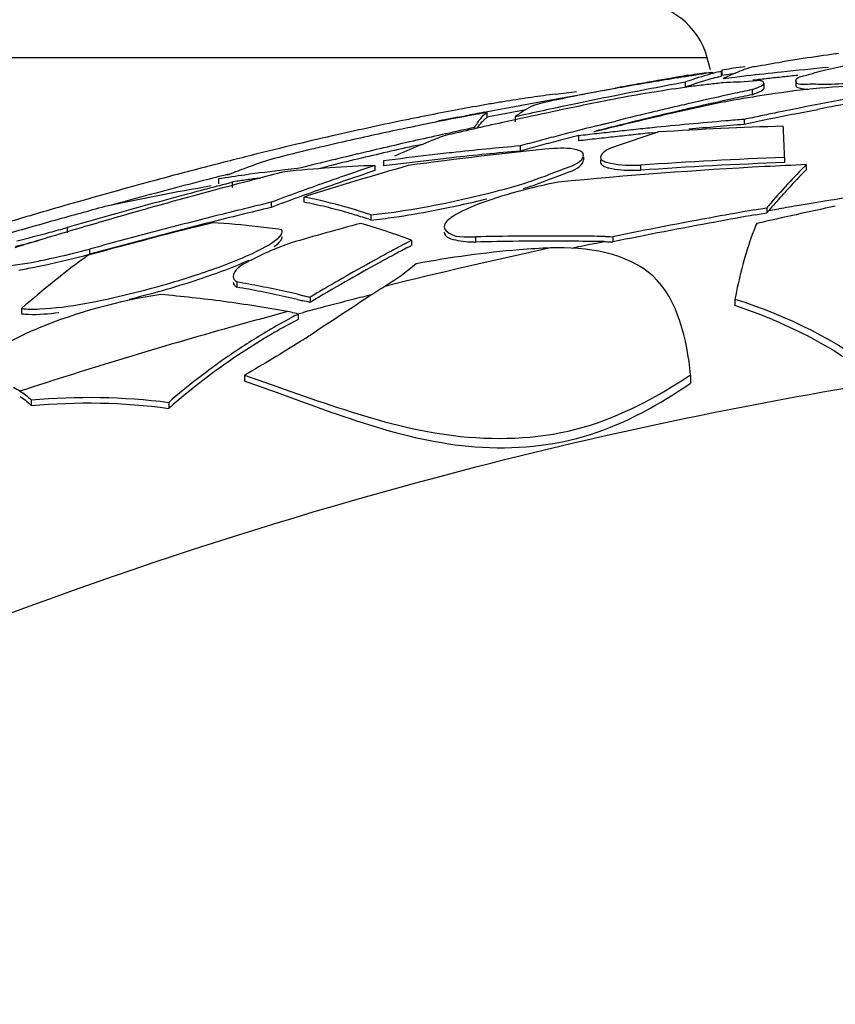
# Model space of a CAD drawing. Header units: millimetres. Extents: x 0 to 297, y 0 to 210.
# Tile 97 of 108: x 243 to 248, y 168 to 174. Entities that reach past the tile are written whole.
import ezdxf

# ---------------------------------------------------------------- set-up
doc = ezdxf.new("R2010")
doc.units = ezdxf.units.MM
doc.header["$LTSCALE"] = 16.335
doc.layers.get('0').update_dxf_attribs({"linetype": 'CONTINUOUS'})
doc.layers.add('08_SURFACES', color=7, linetype='CONTINUOUS')

msp = doc.modelspace()

# ---------------------------------------------------------------- linework, layer by layer
at = {"color": 9, "linetype": 'Continuous'}
msp.add_line((247.3286, 173.5251), (236.7094, 173.5251), dxfattribs=at)
at = {"color": 7, "linetype": 'Continuous'}
msp.add_line((247.3481, 173.4522), (247.3286, 173.5251), dxfattribs=at)
msp.add_arc((246.8963, 173.4093), 0.4475, 15, 90, dxfattribs=at)
at = {"color": 9, "linetype": 'Continuous'}
for centre, radius, start, end in [((247.5008, 164.8644), 8.512, 97.33886, 98.30843), ((248.1046, 160.9935), 12.4298, 99.56443, 99.94339), ((247.9505, 161.9085), 11.5019, 99.16388, 99.56459), ((247.7386, 163.2327), 10.1609, 98.30589, 99.17351), ((248.7295, 157.582), 15.8982, 100.65596, 101.31098), ((248.3543, 159.578), 13.8672, 99.94936, 100.65711), ((249.6278, 153.2008), 20.3705, 101.64175, 102.84713), ((249.0435, 156.0039), 17.5072, 101.30543, 101.61984), ((251.0915, 146.8722), 26.8663, 103.42242, 104.02687), ((250.4564, 149.5333), 24.1305, 102.82902, 103.42245), ((251.9585, 143.4232), 30.4227, 104.31856, 104.62563), ((251.6025, 144.8181), 28.983, 104.02271, 104.31848), ((252.4993, 141.3573), 32.5582, 104.6285, 105.21718), ((253.3266, 138.3216), 35.7046, 105.2195, 106.01265), ((254.2969, 134.949), 39.214, 106.24889, 106.71231), ((253.9236, 136.227), 37.8826, 106.00672, 106.2478)]:
    msp.add_arc(centre, radius, start, end, dxfattribs=at)
msp.add_open_spline([(246.4135, 173.3066), (246.4351, 173.3094), (246.4776, 173.3147), (246.5201, 173.3196), (246.5411, 173.3219)], degree=3, knots=[0, 0, 0, 0, 0.507945, 1, 1, 1, 1], dxfattribs=at)
at = {"layer": '08_SURFACES', "color": 7, "linetype": 'Continuous'}
for p, q in [((247.2121, 173.4198), (247.2343, 173.4236)), ((247.2343, 173.4236), (247.2485, 173.4261)), ((247.2485, 173.426), (247.2533, 173.4268)), ((247.3972, 173.4407), (247.4115, 173.4442)), ((247.4115, 173.4442), (247.4115, 173.414)), ((247.4278, 173.4535), (247.416, 173.4512)), ((247.416, 173.4512), (247.416, 173.421)), ((247.416, 173.421), (247.4985, 173.4336)), ((247.416, 173.421), (247.4985, 173.4336)), ((247.5298, 173.4685), (247.5572, 173.4726)), ((247.5298, 173.4685), (247.5572, 173.4726)), ((247.1945, 173.3781), (247.1945, 173.3478)), ((247.3972, 173.4105), (247.4115, 173.414)), ((247.4943, 173.4076), (247.4241, 173.3992)), ((247.4333, 173.4038), (247.4241, 173.3992)), ((247.5645, 173.4158), (247.4943, 173.4076)), ((247.6683, 173.3712), (247.6683, 173.3409)), ((247.8613, 173.3871), (247.8613, 173.3569)), ((246.5334, 173.2989), (246.6612, 173.3222)), ((246.6612, 173.3222), (246.7749, 173.3427)), ((247.5983, 173.3335), (247.5983, 173.3032)), ((246.113, 173.2215), (246.2537, 173.2476)), ((246.2537, 173.2476), (246.3959, 173.2738)), ((246.3959, 173.2738), (246.5334, 173.2989)), ((245.9836, 173.1972), (246.0464, 173.209)), ((245.9996, 173.195), (245.9996, 173.1646)), ((246.0419, 173.1778), (246.1083, 173.1902)), ((246.0464, 173.209), (246.113, 173.2215)), ((246.1083, 173.1902), (246.2352, 173.2138)), ((247.8462, 173.1849), (247.9205, 173.1998)), ((247.9205, 173.1998), (247.9951, 173.2145)), ((247.9205, 173.1998), (247.9951, 173.2145)), ((245.8263, 173.1672), (245.8726, 173.1761)), ((245.9991, 173.1697), (246.0419, 173.1778)), ((246.1701, 173.152), (246.0939, 173.1353)), ((246.1702, 173.1519), (246.0939, 173.1352)), ((246.1702, 173.1699), (246.1702, 173.1394)), ((246.6608, 173.1154), (246.7776, 173.1446)), ((246.6608, 173.1154), (246.7145, 173.1289)), ((246.7145, 173.1289), (246.7776, 173.1446)), ((247.5511, 173.1544), (247.5511, 173.1239)), ((246.6457, 173.081), (246.6608, 173.0849)), ((246.6457, 173.0811), (246.6608, 173.0849)), ((246.6981, 173.0915), (246.6471, 173.0789)), ((246.6981, 173.0915), (246.6472, 173.0788)), ((246.9956, 173.0733), (247.0294, 173.0767)), ((246.9956, 173.0733), (247.0294, 173.0766)), ((245.5773, 172.9978), (245.6195, 173.0072)), ((245.5774, 172.9978), (245.6195, 173.0073)), ((246.5525, 173.0552), (246.5525, 173.0247)), ((246.2009, 172.9945), (246.2009, 172.9639)), ((244.7194, 172.9181), (244.6843, 172.9082)), ((245.3784, 172.9045), (245.3784, 172.8738)), ((246.5823, 172.9386), (246.5826, 172.9418)), ((246.5823, 172.9078), (246.5826, 172.9112)), ((246.5826, 172.9261), (246.5826, 172.9112)), ((246.6852, 172.9112), (246.6852, 172.8955)), ((247.7945, 172.9249), (247.7945, 172.8943)), ((244.9799, 172.8568), (245.0412, 172.8719)), ((244.9799, 172.8569), (245.0412, 172.8719)), ((245.3262, 172.8768), (245.3262, 172.8461)), ((246.9269, 172.8788), (246.9269, 172.8481)), ((247.9246, 172.8817), (247.9246, 172.851)), ((244.3842, 172.796), (244.3842, 172.7653)), ((244.4664, 172.775), (244.4664, 172.7442)), ((244.6214, 172.7993), (244.6356, 172.8011)), ((244.6214, 172.7993), (244.6356, 172.8011)), ((244.7002, 172.6551), (244.7002, 172.6242)), ((244.8976, 172.6867), (244.8976, 172.6558)), ((247.6122, 172.6093), (247.6876, 172.6226)), ((247.6122, 172.6094), (247.6876, 172.6226)), ((247.6175, 172.5792), (247.6876, 172.5916)), ((247.6175, 172.5793), (247.6876, 172.5916)), ((247.6876, 172.6226), (247.6876, 172.5916)), ((245.3015, 172.5791), (245.3015, 172.5481)), ((243.471, 172.5023), (243.471, 172.4712)), ((245.51, 172.4071), (245.5465, 172.4265)), ((245.51, 172.4072), (245.5465, 172.4265)), ((245.5465, 172.4265), (245.5465, 172.3954)), ((245.9312, 172.4467), (245.9312, 172.4156)), ((246.7133, 172.4491), (246.7285, 172.4487)), ((246.7285, 172.4487), (246.7436, 172.4483)), ((246.7436, 172.4483), (246.7587, 172.4478)), ((246.7587, 172.4478), (246.7587, 172.4166)), ((243.6063, 172.3729), (243.6063, 172.3418)), ((245.5228, 172.3829), (245.5465, 172.3954)), ((245.5229, 172.3829), (245.5465, 172.3954)), ((244.4943, 172.1751), (244.4943, 172.1438)), ((244.8598, 172.1011), (244.9347, 172.0834)), ((244.8598, 172.1011), (244.8977, 172.0923)), ((244.8598, 172.0697), (244.8907, 172.0625)), ((244.8598, 172.0697), (244.8906, 172.0624)), ((244.8977, 172.0923), (244.9347, 172.0834)), ((244.9347, 172.0834), (244.9347, 172.052)), ((247.4948, 172.072), (247.4948, 172.0325)), ((243.1973, 172.0154), (243.1973, 171.9839)), ((244.864, 171.9816), (244.864, 171.9498)), ((244.5396, 171.6138), (244.5396, 171.578)), ((247.228, 171.616), (247.228, 171.5657)), ((243.2549, 171.4646), (243.2549, 171.4318)), ((244.0834, 171.45), (244.0834, 171.4135))]:
    msp.add_line(p, q, dxfattribs=at)
at = {"layer": '08_SURFACES', "color": 9, "linetype": 'Continuous'}
for p, q in [((248.0937, 172.6703), (248.0721, 172.6669)), ((248.0937, 172.6702), (248.0721, 172.6669)), ((247.6986, 172.6048), (247.7595, 172.6153)), ((247.6986, 172.6048), (247.7595, 172.6153)), ((246.6511, 172.4066), (246.7071, 172.4181)), ((246.6511, 172.4066), (246.7071, 172.4181)), ((244.8603, 171.9827), (244.8956, 171.9921)), ((244.8603, 171.9827), (244.8956, 171.9921))]:
    msp.add_line(p, q, dxfattribs=at)
at = {"layer": '08_SURFACES', "color": 7, "linetype": 'Continuous'}
for points in [[(247.6876, 172.6226), (247.6892, 172.6246), (247.6908, 172.6266), (247.6924, 172.6285), (247.694, 172.6304), (247.6956, 172.6323), (247.6972, 172.6341)], [(247.6876, 172.5916), (247.6895, 172.5939), (247.6913, 172.5961), (247.6931, 172.5983), (247.6949, 172.6005), (247.6968, 172.6027), (247.6986, 172.6048)], [(246.7071, 172.4181), (246.7157, 172.4179), (246.7244, 172.4177), (246.7329, 172.4175), (246.7415, 172.4172), (246.7501, 172.417), (246.7587, 172.4166)], [(244.864, 171.9816), (244.8534, 171.9846), (244.8428, 171.9873), (244.8321, 171.9899), (244.8214, 171.9923), (244.8107, 171.9945), (244.7999, 171.9966)]]:
    msp.add_lwpolyline(points, dxfattribs=at)
for centre, radius, start, end in [((250.4418, 156.779), 16.9326, 98.02806, 98.6936), ((250.9323, 153.3488), 20.3977, 97.92684, 98.04688), ((249.6702, 161.8314), 11.8216, 98.69854, 99.20745), ((252.3368, 140.6498), 33.1623, 98.70309, 99.2726), ((252.6435, 141.6148), 32.2654, 99.69103, 100.06972), ((247.9028, 171.4456), 2.0581, 104.21921, 108.257), ((252.4335, 140.7471), 33.0868, 98.52297, 98.72227), ((247.9009, 172.4809), 1.0341, 107.48208, 110.55164), ((250.4895, 148.0365), 25.5473, 96.10003, 96.57439), ((248.1091, 170.9034), 2.6158, 100.82871, 101.44136), ((250.4871, 148.0585), 25.5251, 95.45921, 96.10005), ((249.9873, 155.5682), 18.0604, 99.5422, 100.57405), ((260.6044, 96.509), 78.0683, 100.034292, 100.20356), ((252.5628, 144.3457), 29.5245, 100.47607, 100.93357), ((247.9319, 171.3556), 2.1527, 108.2426, 110.03286), ((247.9176, 171.3686), 2.1072, 105.61479, 110.06951), ((247.9928, 167.7211), 5.6822, 96.62058, 97.08894), ((247.8925, 171.455), 2.0173, 104.21369, 105.58975), ((250.4897, 148.026), 25.5277, 96.28845, 96.49183), ((250.4888, 148.0344), 25.5192, 96.08458, 96.28845), ((250.4879, 148.0424), 25.5112, 95.88022, 96.08458), ((248.9524, 161.1203), 12.4127, 100.58115, 101.20347), ((252.5673, 144.3221), 29.5486, 100.93357, 101.38634), ((248.3975, 164.7295), 8.7012, 97.95249, 100.78913), ((248.1273, 166.6489), 6.7628, 97.09898, 97.93567), ((252.8499, 148.645), 25.2409, 102.28045, 102.82556), ((252.8422, 148.6802), 25.2049, 102.00814, 102.28038), ((252.8423, 148.6705), 25.1848, 102.01816, 102.29071), ((253.8504, 143.3694), 30.4438, 100.25981, 101.56586), ((252.579, 144.2658), 29.606, 101.83479, 102.50175), ((252.9348, 142.2047), 31.6781, 101.2243, 101.83903), ((252.5723, 144.2977), 29.5735, 101.38635, 101.83475), ((252.8579, 148.6096), 25.2772, 102.8255, 103.09864), ((252.85, 148.6352), 25.2209, 102.29077, 102.83644), ((253.2216, 146.6209), 27.2626, 102.26659, 102.58236), ((253.85, 143.3671), 30.4162, 100.68298, 101.09826), ((253.7217, 132.1614), 41.759, 100.67894, 100.83398), ((252.9393, 142.1831), 31.7001, 101.83902, 102.32978), ((252.8727, 148.5469), 25.3416, 103.37207, 103.91712), ((253.2298, 146.5845), 27.3, 102.58243, 103.2128), ((252.8637, 148.5847), 25.3027, 103.09864, 103.372), ((252.8609, 148.5872), 25.2701, 102.83645, 103.38345), ((253.8573, 143.3305), 30.4535, 101.38423, 101.9512), ((253.8573, 143.3353), 30.4786, 101.56566, 101.75319), ((249.6578, 153.3588), 20.1727, 101.466, 101.64123), ((246.0514, 171.5481), 1.6321, 101.73022, 102.1656), ((246.2843, 170.432), 2.7722, 101.60641, 101.75225), ((246.7141, 168.3305), 4.9172, 101.26939, 101.58668), ((252.946, 142.1527), 31.7312, 102.47081, 103.11961), ((247.6724, 163.5283), 9.814, 101.07947, 101.27739), ((249.0018, 156.7448), 16.7266, 100.94382, 101.08284), ((253.2447, 146.5218), 27.3644, 103.52735, 103.84159), ((252.8729, 148.5371), 25.3216, 103.38345, 103.92893), ((253.2384, 146.5477), 27.3377, 103.21273, 103.52735), ((249.7585, 145.8485), 27.395, 95.32104, 95.78834), ((249.7573, 145.8621), 27.3813, 94.85452, 95.32104), ((249.757, 145.8584), 27.3547, 94.62546, 95.32576), ((249.7564, 145.8721), 27.3713, 94.62142, 94.8545), ((253.8591, 143.3265), 30.4876, 101.75319, 101.94109), ((250.3606, 149.9485), 23.6547, 101.96589, 102.82697), ((250.3495, 150.023), 23.5795, 101.81097, 101.97712), ((250.0333, 151.536), 22.0337, 101.64122, 101.81132), ((253.1349, 139.5999), 34.2721, 102.43893, 102.7392), ((253.1336, 139.6057), 34.2662, 102.1419, 102.43893), ((252.8957, 148.4555), 25.4359, 104.45893, 104.72727), ((252.8888, 148.4822), 25.4083, 104.18875, 104.45893), ((249.7623, 145.8133), 27.4304, 96.48752, 96.71999), ((252.8824, 148.4984), 25.3615, 103.92886, 104.20074), ((249.7614, 145.8212), 27.4224, 96.25478, 96.48752), ((252.1855, 157.1447), 16.7455, 107.912, 108.93809), ((249.7605, 145.8295), 27.414, 96.02176, 96.25478), ((249.7596, 145.8306), 27.3825, 95.79344, 96.02706), ((249.7596, 145.8375), 27.406, 95.78832, 96.02176), ((248.414, 151.3733), 21.749, 91.65353, 93.63448), ((227.9705, 172.1774), 19.838, 2.36404, 2.70388), ((249.4915, 153.7793), 19.7264, 102.83576, 103.03213), ((253.1359, 139.5953), 34.2768, 102.7392, 103.04273), ((248.0745, 166.9126), 6.5705, 110.77901, 113.60352), ((252.9101, 148.4015), 25.4918, 104.9941, 105.25943), ((252.9029, 148.4283), 25.464, 104.72727, 104.9941), ((252.9031, 148.4184), 25.4441, 104.73964, 105.00666), ((252.8957, 148.4466), 25.415, 104.45151, 104.73964), ((249.7623, 145.8064), 27.4069, 96.49318, 96.72581), ((249.7614, 145.8143), 27.3989, 96.26026, 96.49318), ((249.7605, 145.8226), 27.3905, 96.02707, 96.26026), ((253.1387, 139.5835), 34.2889, 103.34953, 103.65959), ((253.1372, 139.5883), 34.2541, 103.05391, 103.36096), ((253.1372, 139.5898), 34.2824, 103.04274, 103.34953), ((253.136, 139.5938), 34.2484, 102.7501, 103.05391), ((248.814, 148.7037), 24.3951, 95.66775, 97.74475), ((247.9664, 153.069), 20.0036, 96.24692, 96.64209), ((247.9624, 153.1055), 19.9669, 95.06147, 96.24713), ((247.9625, 153.0921), 19.9497, 95.06589, 96.25257), ((252.9103, 148.3915), 25.4719, 105.00666, 105.27217), ((221.329, 171.8995), 26.4853, 2.21887, 2.37207), ((245.6107, 169.9786), 3.0726, 107.54874, 110.45373), ((253.1399, 139.5784), 34.2941, 103.65959, 103.97293), ((253.1387, 139.582), 34.2606, 103.36096, 103.67124), ((247.9701, 153.0371), 20.0357, 96.64221, 97.4324), ((247.9715, 153.0131), 20.0292, 97.04335, 97.43877), ((247.9688, 153.0346), 20.0076, 96.64788, 97.04334), ((247.9664, 153.0556), 19.9865, 96.25236, 96.64788), ((248.7178, 147.3783), 25.5633, 92.07006, 94.01745), ((248.7178, 147.3701), 25.5409, 92.07188, 94.02098), ((245.6569, 169.8539), 3.2056, 110.44823, 112.39231), ((245.8056, 163.7249), 9.1818, 96.39307, 97.90842), ((253.0949, 140.1886), 33.6918, 104.28032, 104.60348), ((245.8007, 163.7668), 9.1396, 95.91322, 96.39219), ((245.6479, 164.2641), 8.6187, 92.13906, 95.75108), ((252.7493, 147.77), 26.1246, 106.05002, 107.49058), ((250.8635, 156.2505), 17.5241, 108.41995, 109.0971), ((250.864, 156.2329), 17.5119, 108.43511, 109.11282), ((249.1163, 145.4054), 27.5022, 93.00082, 95.60386), ((246.9023, 174.5605), 1.7125, 269.36093, 270.82071), ((249.1142, 145.44), 27.4675, 92.4822, 93.0002), ((251.3077, 169.5517), 4.747, 135.45316, 137.41612), ((251.3096, 169.522), 4.7476, 135.47824, 137.42994), ((252.8554, 139.6387), 34.2352, 104.48525, 105.29336), ((253.1169, 139.2486), 34.6244, 104.46795, 104.99929), ((252.1937, 142.1855), 31.6038, 104.19787, 104.47869), ((245.8138, 163.6651), 9.2421, 97.908, 98.8984), ((245.812, 163.6552), 9.2212, 97.91455, 98.41078), ((253.0972, 140.1799), 33.7008, 104.60347, 104.83889), ((245.8086, 163.6797), 9.1965, 97.41715, 97.91455), ((250.9342, 156.0495), 17.7372, 109.45209, 110.5768), ((250.8918, 156.1525), 17.5969, 109.11256, 109.46713), ((250.8912, 156.1702), 17.609, 109.09684, 109.45113), ((247.173, 156.4625), 16.5355, 99.87076, 102.13086), ((253.0995, 140.1713), 33.7097, 104.8389, 105.24735), ((250.9348, 156.0317), 17.7252, 109.46809, 110.59364), ((251.6723, 169.2167), 5.2422, 137.41616, 139.31322), ((251.6076, 169.2472), 5.1531, 137.42124, 138.68629), ((253.1208, 139.2341), 34.6394, 104.99935, 106.17537), ((253.4352, 137.5005), 36.4505, 105.28604, 105.43439), ((253.1035, 140.1567), 33.7248, 105.24737, 105.88863), ((253.036, 138.0708), 35.5747, 103.55149, 103.85422), ((244.3184, 169.7156), 3.027, 76.40214, 78.96734), ((244.3183, 169.6871), 3.0247, 76.38986, 78.95773), ((244.2869, 169.5896), 3.1569, 72.05819, 76.38587), ((244.5918, 178.3364), 5.8027, 281.1717, 283.99235), ((244.6129, 178.2133), 5.7081, 282.40325, 284.05969), ((251.8057, 169.0725), 5.4172, 138.68107, 139.30251), ((253.0123, 138.2208), 35.6463, 105.14675, 105.39347), ((253.1073, 140.1431), 33.739, 105.88861, 106.20724), ((253.0362, 138.0701), 35.5754, 103.85422, 104.46029), ((253.036, 138.0707), 35.5447, 103.56315, 103.8662), ((244.2968, 169.5985), 3.1159, 73.82672, 76.38835), ((244.2722, 169.5133), 3.2046, 72.22882, 73.83043), ((244.2522, 169.4788), 3.273, 71.30258, 72.07772), ((244.861, 176.6535), 4.0983, 277.12327, 278.13465), ((244.6969, 177.761), 5.2178, 278.19702, 281.26355), ((244.7104, 177.6405), 5.1273, 278.20109, 280.85511), ((244.5745, 178.3792), 5.8784, 280.79936, 282.42119), ((253.6935, 138.1502), 34.9917, 100.00837, 100.39885), ((253.6018, 146.3971), 26.8049, 101.84492, 102.88024), ((253.0127, 138.2191), 35.6481, 105.64758, 106.17798), ((253.1118, 140.1278), 33.7549, 106.20727, 106.83917), ((253.0126, 138.2198), 35.6474, 105.39347, 105.64758), ((252.937, 138.0516), 35.5339, 103.98852, 105.23901), ((253.0362, 138.0701), 35.5454, 103.8662, 104.47285), ((244.0159, 167.1364), 5.4055, 83.58053, 86.48335), ((244.2534, 169.4542), 3.2666, 71.28659, 72.23079), ((244.9465, 175.9667), 3.4062, 275.98228, 277.12866), ((244.9463, 175.9345), 3.405, 275.98786, 277.14149), ((244.8602, 176.625), 4.1009, 277.13602, 278.15353), ((253.6957, 138.1384), 35.0037, 100.39884, 101.43043), ((253.7026, 138.1022), 35.01, 100.40849, 101.43993), ((253.7005, 138.1136), 34.9984, 100.00925, 100.40851), ((239.911, 185.4494), 13.4276, 284.04154, 284.9166), ((239.4289, 187.2785), 15.3191, 284.89779, 285.09766), ((239.3569, 187.5457), 15.5958, 285.0974, 285.29526), ((253.0363, 138.0699), 35.5755, 104.4603, 105.06724), ((253.0363, 138.0699), 35.5455, 104.47286, 105.08031), ((244.0113, 167.0937), 5.4484, 82.83048, 83.58275), ((244.0084, 167.0711), 5.4712, 82.06814, 82.83046), ((253.9891, 140.5071), 33.195, 105.28465, 106.03362), ((244.0983, 168.5439), 4.1439, 69.54542, 74.03179), ((253.1158, 140.1144), 33.769, 106.83915, 107.15273), ((240.0693, 184.785), 12.7748, 284.00265, 284.6579), ((253.0361, 138.0704), 35.5751, 105.06724, 105.37106), ((246.3822, 152.7785), 19.6734, 90.55379, 91.31355), ((246.3822, 152.7652), 19.6556, 90.56034, 91.31473), ((246.3822, 152.7681), 19.6527, 89.42943, 90.56031), ((246.3822, 152.7814), 19.6705, 89.41485, 90.55376), ((246.3822, 152.767), 19.6538, 89.05265, 89.42941), ((246.3822, 152.7802), 19.6717, 89.0354, 89.41484), ((241.9679, 178.6467), 6.4841, 282.18025, 284.47493), ((241.7004, 179.7219), 7.592, 284.40092, 284.53852), ((253.0361, 138.0704), 35.5451, 105.08031, 105.38436), ((251.8752, 160.434), 13.56, 118.28525, 118.7609), ((251.8278, 160.5016), 13.4506, 117.95329, 118.30693), ((251.8298, 160.5184), 13.4642, 117.99389, 118.28503), ((242.3275, 177.0072), 4.8056, 281.5161, 282.11306), ((251.9652, 160.2706), 13.7465, 118.76206, 119.73636), ((251.877, 160.4104), 13.5542, 118.30709, 118.78312), ((242.3439, 176.8942), 4.7223, 281.37344, 282.11527), ((251.9671, 160.2469), 13.7409, 118.78429, 119.7592), ((242.6, 177.2679), 5.3127, 283.55564, 288.01903), ((242.5998, 177.2328), 5.3092, 283.57393, 288.03399), ((243.3459, 165.5667), 6.7074, 79.51791, 80.14163), ((252.0993, 160.0158), 14.0072, 119.75936, 120.76343), ((252.0782, 160.0725), 13.9746, 119.73574, 120.4654), ((243.3458, 165.5411), 6.7018, 79.50834, 80.13275), ((243.3365, 165.5168), 6.7582, 78.25913, 79.51705), ((243.3365, 165.4911), 6.7526, 78.24836, 79.50748), ((243.3212, 165.443), 6.8335, 76.98799, 78.25894), ((252.1482, 159.9532), 14.1129, 120.46466, 120.73867), ((243.3017, 163.76), 8.3716, 82.36249, 84.97131), ((243.2859, 163.6437), 8.4889, 79.72635, 82.36105), ((243.3211, 165.4173), 6.828, 76.97624, 78.24816), ((243.305, 165.3477), 6.8994, 76.33697, 76.71347), ((246.497, 169.0016), 3.1909, 67.53174, 71.77913), ((246.6312, 168.5765), 3.8364, 118.16423, 120.5359), ((246.594, 168.645), 3.7584, 117.40705, 118.15858), ((246.584, 168.6531), 3.7184, 117.55371, 118.07829), ((246.7101, 168.4439), 3.9907, 120.54492, 124.39545), ((246.621, 168.5849), 3.796, 118.08569, 120.72296), ((246.6925, 168.4649), 3.9357, 120.72514, 123.78337), ((239.1038, 180.9049), 10.7666, 302.42922, 302.59625), ((238.5736, 181.7338), 11.7505, 302.59689, 302.78758), ((246.8207, 168.2781), 4.1622, 123.82064, 131.12198), ((246.8436, 168.2525), 4.2241, 124.69648, 130.80164), ((246.7622, 168.3661), 4.0843, 124.38159, 124.6651), ((241.3213, 168.2385), 3.7723, 60.35784, 61.03864), ((237.8672, 152.4176), 20.2889, 70.39267, 70.80005)]:
    msp.add_arc(centre, radius, start, end, dxfattribs=at)
at = {"layer": '08_SURFACES', "color": 9, "linetype": 'Continuous'}
for centre, radius, start, end in [((253.1398, 140.9907), 32.079, 99.08945, 99.4319), ((253.1415, 140.9799), 32.0899, 98.75044, 99.05046), ((253.1388, 140.9966), 32.073, 99.4319, 99.65544), ((253.1386, 141.0059), 32.0929, 102.14909, 103.9797), ((253.1343, 141.0219), 32.0473, 101.67152, 101.91068), ((253.1502, 140.9564), 32.1147, 104.3481, 104.71207), ((253.1469, 140.9693), 32.1013, 104.13205, 104.34809), ((253.1617, 140.9166), 32.1851, 105.0583, 105.68995), ((253.1535, 140.9438), 32.1277, 104.71206, 104.8942), ((253.1954, 140.7995), 32.307, 105.69129, 108.04655)]:
    msp.add_arc(centre, radius, start, end, dxfattribs=at)
at = {"layer": '08_SURFACES', "color": 7, "linetype": 'Continuous'}
for points in [[(247.6177, 173.4727), (247.6712, 173.4829), (247.7249, 173.492), (247.7787, 173.5007)], [(248.0416, 173.453), (248.0904, 173.4641), (248.1396, 173.4739), (248.1889, 173.483)], [(248.1838, 173.3698), (248.1262, 173.3667), (248.0685, 173.3643), (248.0108, 173.3644)], [(246.56, 172.965), (246.5117, 172.9843), (246.4567, 172.9806), (246.4048, 172.9795)], [(245.9949, 172.7059), (246.0696, 172.7245), (246.1439, 172.7447), (246.2176, 172.7671)], [(244.5679, 172.3384), (244.6203, 172.362), (244.6729, 172.387), (244.7196, 172.4206)], [(243.597, 172.336), (243.4588, 172.2357), (243.3256, 172.1282), (243.1973, 172.0154)], [(243.335, 172.2771), (243.4259, 172.2966), (243.5163, 172.3184), (243.6063, 172.3418)], [(244.2434, 172.2158), (244.3533, 172.2516), (244.4625, 172.2908), (244.5679, 172.3384)], [(244.2434, 172.1845), (244.3533, 172.2204), (244.4624, 172.2595), (244.5677, 172.3071)], [(245.5751, 172.2847), (245.5163, 172.2337), (245.4516, 172.1895), (245.3857, 172.1483)], [(247.4948, 172.072), (247.8094, 171.9714), (248.117, 171.8231), (248.375, 171.6168)], [(247.7165, 171.9503), (247.9472, 171.8547), (248.1695, 171.7292), (248.3617, 171.5697)], [(244.8775, 171.8173), (244.7665, 171.7468), (244.6541, 171.6784), (244.5396, 171.6138)], [(243.2549, 171.4646), (243.5301, 171.4884), (243.8095, 171.486), (244.0834, 171.45)], [(243.2549, 171.4318), (243.5302, 171.4549), (243.8098, 171.4514), (244.0834, 171.4135)]]:
    msp.add_open_spline(points, degree=3, dxfattribs=at)
for points, knots in [([(247.2533, 173.4268), (247.2718, 173.4298), (247.3089, 173.4345), (247.3461, 173.4367), (247.3647, 173.4372)], [0, 0, 0, 0, 0.501521, 1, 1, 1, 1]), ([(247.5379, 173.4492), (247.5203, 173.4426), (247.485, 173.4284), (247.4505, 173.4123), (247.4333, 173.4038)], [0, 0, 0, 0, 0.494682, 1, 1, 1, 1]), ([(247.8613, 173.3871), (247.8613, 173.4054), (247.9492, 173.4246), (247.9965, 173.4428), (248.0416, 173.453)], [0, 0, 0, 0, 0.28362, 1, 1, 1, 1]), ([(247.4241, 173.3746), (247.4101, 173.3733), (247.3813, 173.3704), (247.3525, 173.3671), (247.3377, 173.3654)], [0, 0, 0, 0, 0.485689, 1, 1, 1, 1]), ([(247.6683, 173.3712), (247.6683, 173.393), (247.538, 173.3747), (247.4841, 173.3804), (247.4241, 173.3746)], [0, 0, 0, 0, 0.265448, 1, 1, 1, 1]), ([(247.5983, 173.3335), (247.6161, 173.3397), (247.637, 173.3486), (247.6683, 173.3632), (247.6683, 173.3712)], [0, 0, 0, 0, 0.700953, 1, 1, 1, 1]), ([(248.0108, 173.3644), (247.9894, 173.3645), (247.9485, 173.37), (247.8614, 173.3579), (247.8613, 173.3871)], [0, 0, 0, 0, 0.422939, 1, 1, 1, 1]), ([(247.4294, 173.2611), (247.506, 173.2757), (247.786, 173.3221), (248.0698, 173.3577), (248.2759, 173.3547)], [0, 0, 0, 0, 0.274296, 1, 1, 1, 1]), ([(247.5983, 173.3032), (247.6161, 173.3094), (247.637, 173.3183), (247.6683, 173.3329), (247.6683, 173.3409)], [0, 0, 0, 0, 0.700898, 1, 1, 1, 1]), ([(247.8613, 173.3569), (247.8613, 173.3489), (247.8984, 173.3386), (247.9206, 173.3373), (247.9405, 173.3361)], [0, 0, 0, 0, 0.285826, 1, 1, 1, 1]), ([(246.5407, 173.2964), (246.5124, 173.2908), (246.4253, 173.2729), (246.3381, 173.2548), (246.2803, 173.2382)], [0, 0, 0, 0, 0.324162, 1, 1, 1, 1]), ([(245.9996, 173.195), (245.9773, 173.1914), (245.8597, 173.1713), (245.7426, 173.1481), (245.6477, 173.1289)], [0, 0, 0, 0, 0.189073, 1, 1, 1, 1]), ([(245.9263, 173.1053), (245.9371, 173.1245), (245.958, 173.1573), (245.9856, 173.1856), (245.9996, 173.195)], [0, 0, 0, 0, 0.566499, 1, 1, 1, 1]), ([(246.2803, 173.2382), (246.2614, 173.229), (246.2236, 173.2079), (246.1879, 173.1833), (246.1702, 173.1699)], [0, 0, 0, 0, 0.485341, 1, 1, 1, 1]), ([(245.6905, 173.1392), (245.6905, 173.1407), (245.6996, 173.1401), (245.7032, 173.1426), (245.7075, 173.1435)], [0, 0, 0, 0, 0.253927, 1, 1, 1, 1]), ([(245.9423, 173.1013), (245.9509, 173.1146), (245.9679, 173.1377), (245.989, 173.1574), (245.9996, 173.1646)], [0, 0, 0, 0, 0.552952, 1, 1, 1, 1]), ([(245.0432, 172.9977), (245.0108, 172.9902), (244.9026, 172.9648), (244.7945, 172.9385), (244.7194, 172.9181)], [0, 0, 0, 0, 0.299109, 1, 1, 1, 1]), ([(246.5826, 172.9418), (246.5826, 172.9465), (246.5768, 172.9577), (246.5661, 172.9626), (246.56, 172.965)], [0, 0, 0, 0, 0.41368, 1, 1, 1, 1]), ([(246.7508, 172.9838), (246.7336, 172.9751), (246.7084, 172.9619), (246.6852, 172.9367), (246.6852, 172.9261)], [0, 0, 0, 0, 0.646437, 1, 1, 1, 1]), ([(246.2176, 172.7671), (246.3065, 172.7941), (246.4151, 172.8411), (246.575, 172.8965), (246.5823, 172.9386)], [0, 0, 0, 0, 0.685218, 1, 1, 1, 1]), ([(246.2209, 172.7373), (246.3089, 172.7641), (246.4169, 172.8109), (246.5747, 172.8661), (246.5823, 172.9078)], [0, 0, 0, 0, 0.684655, 1, 1, 1, 1]), ([(246.6852, 172.9261), (246.6852, 172.9208), (246.6926, 172.908), (246.705, 172.9025), (246.7123, 172.8996)], [0, 0, 0, 0, 0.403408, 1, 1, 1, 1]), ([(246.6852, 172.8955), (246.6852, 172.8907), (246.6909, 172.8794), (246.7012, 172.8739), (246.7073, 172.8711)], [0, 0, 0, 0, 0.416379, 1, 1, 1, 1]), ([(246.7123, 172.8996), (246.7234, 172.8951), (246.7938, 172.8778), (246.8667, 172.878), (246.9269, 172.8788)], [0, 0, 0, 0, 0.165924, 1, 1, 1, 1]), ([(246.7073, 172.8711), (246.7162, 172.8669), (246.7736, 172.8499), (246.8337, 172.8486), (246.8832, 172.848)], [0, 0, 0, 0, 0.166292, 1, 1, 1, 1]), ([(246.4307, 172.7761), (246.265, 172.7434), (246.0381, 172.6856), (245.8234, 172.5912), (245.7431, 172.5336), (245.7431, 172.5065)], [0, 0, 0, 0, 0.674095, 0.891985, 1, 1, 1, 1]), ([(244.7672, 172.4781), (244.7672, 172.4802), (244.7666, 172.4844), (244.7647, 172.4882), (244.7634, 172.4899)], [0, 0, 0, 0, 0.496488, 1, 1, 1, 1]), ([(244.7647, 172.467), (244.7655, 172.4688), (244.7667, 172.4725), (244.7672, 172.4763), (244.7672, 172.4781)], [0, 0, 0, 0, 0.525053, 1, 1, 1, 1]), ([(245.7431, 172.5065), (245.7431, 172.4977), (245.7878, 172.4356), (245.8713, 172.4483), (245.9312, 172.4467)], [0, 0, 0, 0, 0.127822, 1, 1, 1, 1]), ([(245.7431, 172.4755), (245.7431, 172.4435), (245.8202, 172.4243), (245.8665, 172.4193), (245.8873, 172.4178)], [0, 0, 0, 0, 0.604847, 1, 1, 1, 1]), ([(247.6267, 172.5276), (247.6136, 172.4982), (247.5566, 172.3504), (247.5199, 172.1956), (247.4948, 172.072)], [0, 0, 0, 0, 0.202968, 1, 1, 1, 1]), ([(244.7195, 172.3895), (244.73, 172.397), (244.7469, 172.4105), (244.7612, 172.4277), (244.7647, 172.4359)], [0, 0, 0, 0, 0.590221, 1, 1, 1, 1]), ([(244.7196, 172.4206), (244.73, 172.4281), (244.747, 172.4416), (244.7612, 172.4588), (244.7647, 172.467)], [0, 0, 0, 0, 0.590272, 1, 1, 1, 1]), ([(244.7647, 172.4359), (244.7655, 172.4378), (244.7667, 172.4414), (244.7672, 172.4452), (244.7672, 172.447)], [0, 0, 0, 0, 0.525048, 1, 1, 1, 1]), ([(245.8873, 172.4178), (245.8944, 172.4172), (245.9091, 172.4164), (245.9237, 172.4158), (245.9312, 172.4156)], [0, 0, 0, 0, 0.486059, 1, 1, 1, 1]), ([(244.8205, 172.4108), (244.7333, 172.3801), (244.6247, 172.3323), (244.4723, 172.2503), (244.4724, 172.2061)], [0, 0, 0, 0, 0.677034, 1, 1, 1, 1]), ([(246.3845, 172.3801), (246.3214, 172.3777), (246.05, 172.3609), (245.7803, 172.3226), (245.5751, 172.2847)], [0, 0, 0, 0, 0.232359, 1, 1, 1, 1]), ([(247.228, 171.616), (247.2066, 171.8266), (247.0992, 172.3141), (246.5979, 172.3882), (246.3845, 172.3801)], [0, 0, 0, 0, 0.49775, 1, 1, 1, 1]), ([(242.9482, 172.2714), (242.9483, 172.2409), (243.133, 172.2795), (243.2049, 172.2816), (243.2869, 172.2983)], [0, 0, 0, 0, 0.267171, 1, 1, 1, 1]), ([(243.1797, 172.2468), (243.1951, 172.2494), (243.227, 172.2552), (243.2587, 172.2614), (243.2751, 172.2647)], [0, 0, 0, 0, 0.483622, 1, 1, 1, 1]), ([(244.4724, 172.2061), (244.4724, 172.2002), (244.4771, 172.1869), (244.488, 172.1787), (244.4943, 172.1751)], [0, 0, 0, 0, 0.449949, 1, 1, 1, 1]), ([(244.4724, 172.1748), (244.4724, 172.1715), (244.4736, 172.1646), (244.4773, 172.1586), (244.4795, 172.1559)], [0, 0, 0, 0, 0.488911, 1, 1, 1, 1]), ([(244.4795, 172.1559), (244.4814, 172.1536), (244.486, 172.1491), (244.4913, 172.1455), (244.4943, 172.1438)], [0, 0, 0, 0, 0.467922, 1, 1, 1, 1]), ([(245.3857, 172.1483), (245.3528, 172.1277), (245.2026, 172.0308), (245.0544, 171.931), (244.9368, 171.8553)], [0, 0, 0, 0, 0.217301, 1, 1, 1, 1]), ([(244.0355, 172.0994), (243.7851, 172.0622), (243.4272, 171.9637), (243.0962, 171.8048), (242.9432, 171.7107), (242.9433, 171.6623)], [0, 0, 0, 0, 0.634853, 0.878803, 1, 1, 1, 1]), ([(243.1973, 172.0154), (243.2325, 172.0102), (243.4525, 172.0135), (243.6675, 172.0602), (243.8453, 172.1032)], [0, 0, 0, 0, 0.162855, 1, 1, 1, 1]), ([(243.1973, 171.9839), (243.2111, 171.9819), (243.2859, 171.9766), (243.3608, 171.9839), (243.4213, 171.9913)], [0, 0, 0, 0, 0.185866, 1, 1, 1, 1]), ([(244.5396, 171.6138), (244.967, 171.4694), (245.6238, 171.1957), (246.5903, 171.2446), (247.0277, 171.4839), (247.228, 171.616)], [0, 0, 0, 0, 0.48083, 0.744233, 1, 1, 1, 1]), ([(244.6756, 171.5301), (245.0847, 171.3847), (245.7174, 171.1245), (246.6348, 171.2068), (247.0408, 171.4393), (247.228, 171.5657)], [0, 0, 0, 0, 0.486278, 0.747014, 1, 1, 1, 1]), ([(243.1854, 171.4861), (243.1976, 171.4792), (243.222, 171.4625), (243.244, 171.4427), (243.2549, 171.4318)], [0, 0, 0, 0, 0.477097, 1, 1, 1, 1]), ([(243.187, 171.5172), (243.1989, 171.5104), (243.2227, 171.4942), (243.2442, 171.4751), (243.2549, 171.4646)], [0, 0, 0, 0, 0.477961, 1, 1, 1, 1])]:
    msp.add_open_spline(points, degree=3, knots=knots, dxfattribs=at)
at = {"layer": '08_SURFACES', "color": 9, "linetype": 'Continuous'}
msp.add_open_spline([(238.2257, 167.824), (240.5498, 169.2081), (243.9262, 170.6671), (247.4642, 171.4231), (248.3617, 171.5697)], degree=3, knots=[0, 0, 0, 0, 0.748407, 1, 1, 1, 1], dxfattribs=at)

doc.saveas('drawing.dxf')
